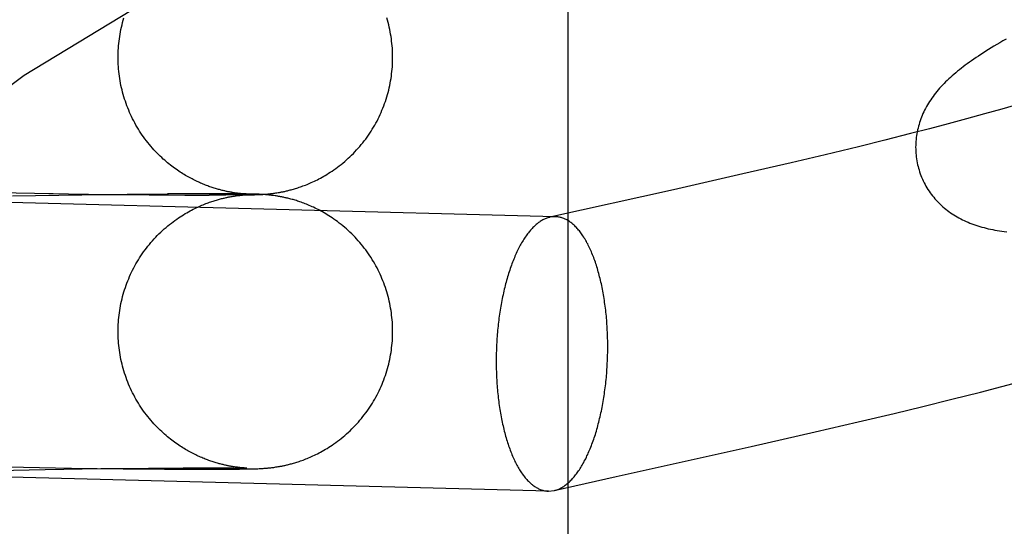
# Model space of a CAD drawing. Header units: inches. Extents: x 0 to 278, y 0 to 180.
# Tile 30 of 78: x 91.215 to 91.3549, y 91.8518 to 91.9238. Entities that reach past the tile are written whole.
import ezdxf

# ---------------------------------------------------------------- set-up
doc = ezdxf.new("R2010")
doc.units = ezdxf.units.IN
doc.header["$LTSCALE"] = 15.310625
doc.header["$MEASUREMENT"] = 0
doc.linetypes.add('HIDDEN', pattern=[0.2, 0.1, -0.1])
doc.layers.add('DEFAULT_2', color=8, linetype='HIDDEN')

msp = doc.modelspace()

# ---------------------------------------------------------------- linework, layer by layer
at = {"layer": 'DEFAULT_2', "color": 8, "linetype": 'HIDDEN'}
for p, q in [((91.29294, 91.25123), (91.29294, 91.99428)), ((91.35453, 91.91108), (91.35205, 91.91038)), ((91.34952, 91.90968), (91.34692, 91.90898)), ((91.35205, 91.91038), (91.34952, 91.90968)), ((91.34427, 91.90829), (91.34158, 91.90759)), ((91.34692, 91.90898), (91.34427, 91.90829)), ((91.33791, 91.90666), (91.33417, 91.90573)), ((91.34158, 91.90759), (91.33791, 91.90666)), ((91.33417, 91.90573), (91.32942, 91.90458)), ((91.32942, 91.90458), (91.32459, 91.90344)), ((91.32459, 91.90344), (91.31774, 91.90186)), ((91.29113, 91.89578), (91.08371, 91.90116)), ((91.31774, 91.90186), (91.30788, 91.89962)), ((91.30788, 91.89962), (91.29033, 91.8957)), ((91.21008, 91.89924), (91.21976, 91.89907)), ((91.21398, 91.89874), (91.22382, 91.8989)), ((91.21913, 91.89906), (91.22756, 91.89895)), ((91.22305, 91.8989), (91.23107, 91.89899)), ((91.22698, 91.89895), (91.23365, 91.89889)), ((91.2303, 91.89899), (91.23616, 91.89903)), ((91.23341, 91.89888), (91.23856, 91.89886)), ((91.24036, 91.89905), (91.23602, 91.89904)), ((91.23848, 91.89885), (91.24193, 91.89885)), ((91.2432, 91.89905), (91.24028, 91.89904)), ((91.2443, 91.89885), (91.24192, 91.89886)), ((91.24504, 91.89904), (91.24299, 91.89904)), ((91.24581, 91.89887), (91.24411, 91.89886)), ((91.24632, 91.89903), (91.24481, 91.89903)), ((91.2452, 91.89867), (91.24536, 91.8987)), ((91.24536, 91.8987), (91.24551, 91.89872)), ((91.24555, 91.89917), (91.24541, 91.8992)), ((91.24702, 91.89888), (91.24547, 91.89887)), ((91.24551, 91.89872), (91.24565, 91.89874)), ((91.24569, 91.89915), (91.24555, 91.89917)), ((91.24565, 91.89874), (91.24578, 91.89876)), ((91.24582, 91.89913), (91.24569, 91.89915)), ((91.24578, 91.89876), (91.24591, 91.89878)), ((91.24717, 91.89902), (91.24581, 91.89902)), ((91.24595, 91.89912), (91.24582, 91.89913)), ((91.24591, 91.89878), (91.24603, 91.89879)), ((91.24607, 91.8991), (91.24595, 91.89912)), ((91.24603, 91.89879), (91.24615, 91.89881)), ((91.24619, 91.89909), (91.24607, 91.8991)), ((91.24615, 91.89881), (91.24627, 91.89882)), ((91.2463, 91.89908), (91.24619, 91.89909)), ((91.24673, 91.89889), (91.24626, 91.89888)), ((91.24627, 91.89882), (91.24638, 91.89883)), ((91.2464, 91.89907), (91.2463, 91.89908)), ((91.24638, 91.89883), (91.24648, 91.89884)), ((91.24651, 91.89905), (91.2464, 91.89907)), ((91.24648, 91.89884), (91.24658, 91.89885)), ((91.2466, 91.89905), (91.24651, 91.89905)), ((91.24651, 91.89901), (91.24688, 91.89901)), ((91.24658, 91.89885), (91.24667, 91.89886)), ((91.24669, 91.89904), (91.2466, 91.89905)), ((91.24667, 91.89886), (91.24676, 91.89887)), ((91.24677, 91.89903), (91.24669, 91.89904)), ((91.24702, 91.8989), (91.24673, 91.89889)), ((91.24676, 91.89887), (91.24684, 91.89887)), ((91.24685, 91.89902), (91.24677, 91.89903)), ((91.24684, 91.89887), (91.24691, 91.89888)), ((91.24692, 91.89902), (91.24685, 91.89902)), ((91.24688, 91.89901), (91.24707, 91.899)), ((91.24691, 91.89888), (91.24701, 91.89889)), ((91.24701, 91.89901), (91.24692, 91.89902)), ((91.24709, 91.89901), (91.24701, 91.89901)), ((91.24701, 91.89889), (91.24709, 91.89889)), ((91.24718, 91.8989), (91.24702, 91.8989)), ((91.24702, 91.89888), (91.24763, 91.89889)), ((91.24716, 91.899), (91.24709, 91.89901)), ((91.24709, 91.899), (91.24722, 91.899)), ((91.24709, 91.89889), (91.24716, 91.8989)), ((91.24721, 91.899), (91.24716, 91.899)), ((91.24716, 91.8989), (91.24722, 91.8989)), ((91.24772, 91.89901), (91.24717, 91.89902)), ((91.24726, 91.8989), (91.24718, 91.8989)), ((91.24726, 91.899), (91.24721, 91.899)), ((91.24722, 91.899), (91.24726, 91.899)), ((91.24728, 91.899), (91.24728, 91.899)), ((91.24729, 91.899), (91.24728, 91.899)), ((91.24729, 91.8989), (91.24729, 91.8989)), ((91.24763, 91.89889), (91.24805, 91.8989)), ((91.24811, 91.899), (91.24772, 91.89901)), ((91.24805, 91.8989), (91.24838, 91.89891)), ((91.24842, 91.89899), (91.24811, 91.899)), ((91.24838, 91.89891), (91.24861, 91.89892)), ((91.24868, 91.89898), (91.24842, 91.89899)), ((91.24861, 91.89892), (91.24881, 91.89892)), ((91.24888, 91.89897), (91.24868, 91.89898)), ((91.24881, 91.89892), (91.249, 91.89893)), ((91.24904, 91.89897), (91.24888, 91.89897)), ((91.249, 91.89893), (91.24915, 91.89894)), ((91.24919, 91.89896), (91.24904, 91.89897)), ((91.24915, 91.89894), (91.24932, 91.89895)), ((91.24936, 91.89895), (91.24919, 91.89896)), ((91.24932, 91.89895), (91.24944, 91.89895)), ((91.24949, 91.89894), (91.24936, 91.89895)), ((91.24944, 91.89895), (91.24957, 91.89896)), ((91.24962, 91.89893), (91.24949, 91.89894)), ((91.24957, 91.89896), (91.24971, 91.89897)), ((91.24976, 91.89892), (91.24962, 91.89893)), ((91.24971, 91.89897), (91.24986, 91.89898)), ((91.24987, 91.89892), (91.24976, 91.89892)), ((91.24986, 91.89898), (91.24996, 91.89899)), ((91.24997, 91.89891), (91.24987, 91.89892)), ((91.24996, 91.89899), (91.25007, 91.899)), ((91.25009, 91.8989), (91.24997, 91.89891)), ((91.25007, 91.899), (91.25019, 91.89901)), ((91.25021, 91.89889), (91.25009, 91.8989)), ((91.25019, 91.89901), (91.2503, 91.89902)), ((91.25033, 91.89888), (91.25021, 91.89889)), ((91.2503, 91.89902), (91.25043, 91.89903)), ((91.25046, 91.89886), (91.25033, 91.89888)), ((91.25043, 91.89903), (91.25056, 91.89905)), ((91.25059, 91.89885), (91.25046, 91.89886)), ((91.25056, 91.89905), (91.25069, 91.89906)), ((91.25072, 91.89883), (91.25059, 91.89885)), ((91.25069, 91.89906), (91.25082, 91.89908)), ((91.25085, 91.89882), (91.25072, 91.89883)), ((91.25082, 91.89908), (91.25096, 91.8991)), ((91.25099, 91.8988), (91.25085, 91.89882)), ((91.25096, 91.8991), (91.2511, 91.89911)), ((91.25113, 91.89878), (91.25099, 91.8988)), ((91.2511, 91.89911), (91.25125, 91.89914)), ((91.25128, 91.89876), (91.25113, 91.89878)), ((91.25125, 91.89914), (91.2514, 91.89916)), ((91.25143, 91.89874), (91.25128, 91.89876)), ((91.2514, 91.89916), (91.25156, 91.89918)), ((91.25156, 91.89918), (91.25173, 91.89921)), ((91.29113, 91.89578), (91.29033, 91.8957)), ((91.35148, 91.87088), (91.35452, 91.87167)), ((91.35452, 91.87167), (91.35754, 91.87246)), ((91.34741, 91.86985), (91.35148, 91.87088)), ((91.33924, 91.86785), (91.34333, 91.86884)), ((91.34333, 91.86884), (91.34741, 91.86985)), ((91.33412, 91.86664), (91.33924, 91.86785)), ((91.328, 91.86522), (91.33412, 91.86664)), ((91.31893, 91.86316), (91.328, 91.86522)), ((91.29012, 91.8568), (91.0827, 91.86217)), ((91.29973, 91.85887), (91.31893, 91.86316)), ((91.20871, 91.85968), (91.21861, 91.85988)), ((91.2133, 91.86024), (91.22239, 91.86008)), ((91.21861, 91.85988), (91.22654, 91.86)), ((91.22239, 91.86008), (91.22973, 91.85998)), ((91.22654, 91.86), (91.23331, 91.86007)), ((91.22973, 91.85998), (91.23558, 91.85993)), ((91.23331, 91.86007), (91.23822, 91.8601)), ((91.23558, 91.85993), (91.24001, 91.85991)), ((91.23822, 91.8601), (91.2417, 91.86011)), ((91.24001, 91.85991), (91.243, 91.85992)), ((91.2417, 91.86011), (91.244, 91.8601)), ((91.243, 91.85992), (91.24499, 91.85992)), ((91.244, 91.8601), (91.24539, 91.86009)), ((91.24499, 91.85992), (91.24626, 91.85994)), ((91.24539, 91.86009), (91.24622, 91.86008)), ((91.24554, 91.86024), (91.2454, 91.86026)), ((91.24568, 91.86022), (91.24554, 91.86024)), ((91.24581, 91.8602), (91.24568, 91.86022)), ((91.24594, 91.86019), (91.24581, 91.8602)), ((91.24606, 91.86017), (91.24594, 91.86019)), ((91.24618, 91.86016), (91.24606, 91.86017)), ((91.24629, 91.86014), (91.24618, 91.86016)), ((91.24622, 91.86008), (91.24671, 91.86008)), ((91.24626, 91.85994), (91.24712, 91.85995)), ((91.2464, 91.86013), (91.24629, 91.86014)), ((91.2465, 91.86012), (91.2464, 91.86013)), ((91.24659, 91.86011), (91.2465, 91.86012)), ((91.24668, 91.8601), (91.24659, 91.86011)), ((91.24676, 91.8601), (91.24668, 91.8601)), ((91.24671, 91.86008), (91.24697, 91.86007)), ((91.24684, 91.86009), (91.24676, 91.8601)), ((91.24691, 91.86009), (91.24684, 91.86009)), ((91.24701, 91.86008), (91.24691, 91.86009)), ((91.247, 91.86007), (91.24715, 91.86007)), ((91.24709, 91.86007), (91.24701, 91.86008)), ((91.24716, 91.86007), (91.24709, 91.86007)), ((91.24712, 91.85995), (91.24771, 91.85996)), ((91.24721, 91.86007), (91.24716, 91.86007)), ((91.24726, 91.86006), (91.24721, 91.86007)), ((91.24729, 91.86006), (91.24728, 91.86006)), ((91.24771, 91.85996), (91.24811, 91.85997)), ((91.24811, 91.85997), (91.2484, 91.85998)), ((91.2484, 91.85998), (91.24863, 91.85998)), ((91.24863, 91.85998), (91.24882, 91.85999)), ((91.24882, 91.85999), (91.24901, 91.86)), ((91.24901, 91.86), (91.24917, 91.86001)), ((91.24917, 91.86001), (91.24933, 91.86001)), ((91.24933, 91.86001), (91.24946, 91.86002)), ((91.24946, 91.86002), (91.24959, 91.86003)), ((91.24959, 91.86003), (91.24973, 91.86004)), ((91.24973, 91.86004), (91.24987, 91.86005)), ((91.24987, 91.86005), (91.24998, 91.86006)), ((91.24998, 91.86006), (91.25009, 91.86007)), ((91.25009, 91.86007), (91.2502, 91.86008)), ((91.2502, 91.86008), (91.25032, 91.86009)), ((91.25032, 91.86009), (91.25044, 91.8601)), ((91.25044, 91.8601), (91.25057, 91.86012)), ((91.25057, 91.86012), (91.25071, 91.86013)), ((91.25071, 91.86013), (91.25084, 91.86015)), ((91.25084, 91.86015), (91.25098, 91.86016)), ((91.25098, 91.86016), (91.25112, 91.86018)), ((91.25112, 91.86018), (91.25127, 91.8602)), ((91.25127, 91.8602), (91.25142, 91.86023)), ((91.25142, 91.86023), (91.25158, 91.86025)), ((91.25158, 91.86025), (91.25175, 91.86028)), ((91.29094, 91.85688), (91.29973, 91.85887)), ((91.29012, 91.8568), (91.29094, 91.85688))]:
    msp.add_line(p, q, dxfattribs=at)
for points in [[(91.22899, 91.91842), (91.22899, 91.91872), (91.229, 91.91906), (91.22902, 91.9194), (91.22904, 91.91973), (91.22906, 91.92007), (91.22909, 91.9204), (91.22913, 91.92073), (91.22917, 91.92107), (91.22922, 91.9214), (91.22928, 91.92173), (91.22934, 91.92206), (91.2294, 91.92239), (91.22947, 91.92272), (91.22955, 91.92305), (91.22963, 91.92337), (91.22972, 91.9237), (91.22982, 91.92402)], [(91.26799, 91.91842), (91.26799, 91.91873), (91.26798, 91.91906), (91.26797, 91.9194), (91.26795, 91.91974), (91.26792, 91.92007), (91.26789, 91.92041), (91.26785, 91.92074), (91.26781, 91.92107), (91.26776, 91.92141), (91.26771, 91.92174), (91.26764, 91.92207), (91.26758, 91.9224), (91.26751, 91.92273), (91.26743, 91.92306), (91.26735, 91.92338), (91.26726, 91.92371), (91.26716, 91.92403)], [(91.35514, 91.92102), (91.35469, 91.92076), (91.35426, 91.9205), (91.35383, 91.92025), (91.35342, 91.92001), (91.35303, 91.91977), (91.35264, 91.91953), (91.35227, 91.9193), (91.35191, 91.91906), (91.35155, 91.91884), (91.35121, 91.91861), (91.35088, 91.91839), (91.35055, 91.91817), (91.35024, 91.91795), (91.34993, 91.91773), (91.34963, 91.91751), (91.34934, 91.9173), (91.34906, 91.91708), (91.34878, 91.91687), (91.34851, 91.91666), (91.34824, 91.91644), (91.34798, 91.91623), (91.34773, 91.91601)], [(91.24541, 91.8992), (91.24525, 91.89922), (91.24517, 91.89924), (91.24508, 91.89925), (91.24499, 91.89927), (91.2449, 91.89928), (91.24481, 91.8993), (91.24471, 91.89932), (91.2446, 91.89934), (91.2445, 91.89936), (91.24439, 91.89939), (91.24427, 91.89941), (91.24416, 91.89944), (91.24404, 91.89946), (91.24391, 91.89949), (91.24379, 91.89953), (91.24365, 91.89956), (91.24352, 91.89959), (91.24338, 91.89963), (91.24324, 91.89967), (91.2431, 91.89971), (91.24296, 91.89975), (91.24281, 91.89979), (91.24266, 91.89984), (91.24251, 91.89989), (91.24235, 91.89994), (91.2422, 91.89999), (91.24204, 91.90005), (91.24188, 91.9001), (91.24172, 91.90016), (91.24156, 91.90022), (91.24139, 91.90029), (91.24123, 91.90035), (91.24106, 91.90042), (91.24089, 91.90049), (91.24072, 91.90056), (91.24055, 91.90064), (91.24037, 91.90072), (91.2402, 91.9008), (91.24002, 91.90088), (91.23985, 91.90097), (91.23967, 91.90106), (91.23949, 91.90115), (91.2393, 91.90125), (91.23912, 91.90134), (91.23894, 91.90145), (91.23875, 91.90155), (91.23857, 91.90166), (91.23838, 91.90177), (91.23819, 91.90189), (91.238, 91.90201), (91.2378, 91.90213), (91.23761, 91.90226), (91.23742, 91.90239), (91.23722, 91.90253), (91.23702, 91.90267), (91.23682, 91.90282), (91.23663, 91.90297), (91.23642, 91.90312), (91.23622, 91.90329), (91.23602, 91.90345), (91.23582, 91.90362), (91.23561, 91.9038), (91.2354, 91.90398), (91.2352, 91.90418), (91.23498, 91.90438), (91.23477, 91.90459), (91.23454, 91.90481), (91.23432, 91.90505), (91.23409, 91.90529), (91.23387, 91.90554), (91.23365, 91.90579), (91.23343, 91.90605), (91.23322, 91.90631), (91.23302, 91.90657), (91.23281, 91.90684), (91.23262, 91.90711), (91.23242, 91.90739), (91.23224, 91.90767), (91.23205, 91.90795), (91.23187, 91.90823), (91.2317, 91.90852), (91.23153, 91.90881), (91.23137, 91.9091), (91.23121, 91.9094), (91.23106, 91.9097), (91.23091, 91.91), (91.23077, 91.9103), (91.23063, 91.91061), (91.2305, 91.91092), (91.23037, 91.91123), (91.23025, 91.91154), (91.23013, 91.91186), (91.23002, 91.91218), (91.22992, 91.91249), (91.22982, 91.91282), (91.22972, 91.91314), (91.22963, 91.91346), (91.22955, 91.91379), (91.22947, 91.91411), (91.2294, 91.91444), (91.22934, 91.91477), (91.22928, 91.9151), (91.22922, 91.91543), (91.22917, 91.91577), (91.22913, 91.9161), (91.22909, 91.91643), (91.22906, 91.91677), (91.22904, 91.9171), (91.22902, 91.91744), (91.229, 91.91777), (91.22899, 91.91811), (91.22899, 91.91842)], [(91.25173, 91.89921), (91.25182, 91.89923), (91.25191, 91.89924), (91.25201, 91.89926), (91.25211, 91.89928), (91.25221, 91.8993), (91.25232, 91.89932), (91.25243, 91.89934), (91.25254, 91.89937), (91.25266, 91.89939), (91.25278, 91.89942), (91.25291, 91.89945), (91.25304, 91.89948), (91.25317, 91.89951), (91.25331, 91.89955), (91.25345, 91.89958), (91.25359, 91.89962), (91.25374, 91.89966), (91.25389, 91.8997), (91.25405, 91.89975), (91.2542, 91.8998), (91.25437, 91.89985), (91.25453, 91.8999), (91.25471, 91.89996), (91.25488, 91.90002), (91.25506, 91.90008), (91.25525, 91.90015), (91.25544, 91.90022), (91.25563, 91.90029), (91.25583, 91.90037), (91.25603, 91.90046), (91.25624, 91.90054), (91.25644, 91.90063), (91.25665, 91.90073), (91.25687, 91.90083), (91.25708, 91.90093), (91.2573, 91.90104), (91.25752, 91.90116), (91.25775, 91.90128), (91.25797, 91.9014), (91.2582, 91.90153), (91.25843, 91.90166), (91.25866, 91.9018), (91.2589, 91.90195), (91.25914, 91.9021), (91.25939, 91.90227), (91.25964, 91.90244), (91.2599, 91.90262), (91.26015, 91.90281), (91.26041, 91.903), (91.26067, 91.90321), (91.26092, 91.90341), (91.26118, 91.90363), (91.26143, 91.90385), (91.26168, 91.90408), (91.26193, 91.90431), (91.26217, 91.90454), (91.26241, 91.90478), (91.26264, 91.90502), (91.26287, 91.90527), (91.2631, 91.90552), (91.26332, 91.90577), (91.26354, 91.90603), (91.26375, 91.90629), (91.26396, 91.90655), (91.26416, 91.90682), (91.26436, 91.90709), (91.26455, 91.90737), (91.26474, 91.90765), (91.26492, 91.90793), (91.2651, 91.90821), (91.26528, 91.9085), (91.26544, 91.90879), (91.26561, 91.90909), (91.26577, 91.90938), (91.26592, 91.90968), (91.26607, 91.90999), (91.26621, 91.91029), (91.26635, 91.9106), (91.26648, 91.91091), (91.26661, 91.91122), (91.26673, 91.91153), (91.26685, 91.91185), (91.26696, 91.91216), (91.26706, 91.91248), (91.26716, 91.91281), (91.26726, 91.91313), (91.26735, 91.91345), (91.26743, 91.91378), (91.26751, 91.91411), (91.26758, 91.91444), (91.26765, 91.91477), (91.26771, 91.9151), (91.26776, 91.91543), (91.26781, 91.91576), (91.26785, 91.9161), (91.26789, 91.91643), (91.26792, 91.91676), (91.26795, 91.9171), (91.26797, 91.91744), (91.26798, 91.91777), (91.26799, 91.91811), (91.26799, 91.91842)], [(91.34773, 91.91601), (91.34748, 91.9158), (91.34724, 91.91558), (91.347, 91.91536), (91.34677, 91.91515), (91.34655, 91.91493), (91.34633, 91.9147), (91.34611, 91.91448), (91.3459, 91.91426), (91.3457, 91.91403), (91.3455, 91.9138), (91.34531, 91.91357), (91.34512, 91.91334), (91.34494, 91.91311), (91.34477, 91.91288), (91.3446, 91.91264), (91.34443, 91.9124), (91.34428, 91.91216), (91.34412, 91.91192), (91.34398, 91.91167), (91.34384, 91.91142), (91.3437, 91.91118), (91.34357, 91.91093), (91.34345, 91.91068), (91.34333, 91.91043), (91.34322, 91.91017), (91.34312, 91.90992), (91.34303, 91.90967), (91.34293, 91.90942), (91.34285, 91.90916), (91.34277, 91.9089), (91.3427, 91.90864), (91.34263, 91.90838), (91.34257, 91.90812), (91.34251, 91.90785), (91.34246, 91.90758), (91.34242, 91.90731), (91.34238, 91.90704), (91.34235, 91.90677), (91.34233, 91.90649), (91.34231, 91.90622), (91.3423, 91.90594), (91.34229, 91.90566), (91.3423, 91.90539), (91.34231, 91.90511), (91.34232, 91.90483), (91.34235, 91.90455), (91.34238, 91.90427), (91.34242, 91.904), (91.34246, 91.90372), (91.34251, 91.90344), (91.34257, 91.90317), (91.34264, 91.9029), (91.3427, 91.90266)], [(91.35694, 91.91177), (91.35534, 91.91131), (91.35453, 91.91108)], [(91.3427, 91.90266), (91.34277, 91.90244), (91.34285, 91.90217), (91.34294, 91.9019), (91.34304, 91.90164), (91.34314, 91.90138), (91.34325, 91.90112), (91.34337, 91.90087), (91.34349, 91.90062), (91.34362, 91.90037), (91.34376, 91.90013), (91.3439, 91.89989), (91.34404, 91.89966), (91.34419, 91.89942), (91.34435, 91.8992), (91.34451, 91.89897), (91.34468, 91.89876), (91.34485, 91.89854), (91.34503, 91.89833), (91.34521, 91.89813), (91.34539, 91.89793), (91.34558, 91.89774), (91.34578, 91.89755), (91.34597, 91.89736), (91.34617, 91.89718), (91.34638, 91.89701), (91.34659, 91.89684), (91.3468, 91.89667), (91.34702, 91.89651), (91.34724, 91.89635), (91.34747, 91.8962), (91.3477, 91.89604), (91.34794, 91.8959), (91.34818, 91.89575), (91.34843, 91.89561), (91.34869, 91.89548), (91.34894, 91.89535), (91.3492, 91.89523), (91.34946, 91.89511), (91.34973, 91.89499), (91.35, 91.89488), (91.35027, 91.89477), (91.35055, 91.89467), (91.35084, 91.89457), (91.35112, 91.89448), (91.35141, 91.89439), (91.35171, 91.89431), (91.35201, 91.89423), (91.35231, 91.89415), (91.35261, 91.89408), (91.35292, 91.89401), (91.35324, 91.89395), (91.35356, 91.89389), (91.35388, 91.89383), (91.35421, 91.89378), (91.35454, 91.89373), (91.35487, 91.89368), (91.35522, 91.89364)], [(91.22899, 91.87948), (91.22899, 91.87979), (91.229, 91.88013), (91.22902, 91.88046), (91.22904, 91.8808), (91.22906, 91.88113), (91.22909, 91.88147), (91.22913, 91.8818), (91.22917, 91.88213), (91.22922, 91.88247), (91.22928, 91.8828), (91.22934, 91.88313), (91.2294, 91.88346), (91.22947, 91.88379), (91.22955, 91.88411), (91.22963, 91.88444), (91.22972, 91.88476), (91.22982, 91.88509), (91.22992, 91.88541), (91.23002, 91.88573), (91.23013, 91.88604), (91.23025, 91.88636), (91.23037, 91.88667), (91.2305, 91.88698), (91.23063, 91.88729), (91.23077, 91.8876), (91.23091, 91.8879), (91.23106, 91.8882), (91.23121, 91.8885), (91.23137, 91.8888), (91.23153, 91.88909), (91.2317, 91.88938), (91.23188, 91.88967), (91.23205, 91.88996), (91.23224, 91.89024), (91.23243, 91.89052), (91.23262, 91.89079), (91.23282, 91.89106), (91.23302, 91.89133), (91.23323, 91.8916), (91.23344, 91.89186), (91.23366, 91.89212), (91.23388, 91.89237), (91.2341, 91.89262), (91.23433, 91.89286), (91.23456, 91.89311), (91.2348, 91.89335), (91.23505, 91.89358), (91.2353, 91.89381), (91.23555, 91.89404), (91.2358, 91.89426), (91.23606, 91.89448), (91.23631, 91.89469), (91.23657, 91.89489), (91.23682, 91.89508), (91.23707, 91.89526), (91.23732, 91.89544), (91.23757, 91.89561), (91.23781, 91.89577), (91.23805, 91.89593), (91.23829, 91.89607), (91.23853, 91.89622), (91.23876, 91.89635), (91.23899, 91.89648), (91.23922, 91.89661), (91.23944, 91.89673), (91.23966, 91.89684), (91.23988, 91.89695), (91.24009, 91.89705), (91.2403, 91.89715), (91.2405, 91.89724), (91.2407, 91.89733), (91.24089, 91.89741), (91.24108, 91.89749), (91.24126, 91.89756), (91.24145, 91.89764), (91.24163, 91.8977), (91.2418, 91.89777), (91.24198, 91.89783), (91.24215, 91.89789), (91.24232, 91.89795), (91.24248, 91.898), (91.24264, 91.89805), (91.2428, 91.8981), (91.24296, 91.89815), (91.24311, 91.89819), (91.24326, 91.89824), (91.24341, 91.89828), (91.24355, 91.89831), (91.24369, 91.89835), (91.24382, 91.89838), (91.24395, 91.89841), (91.24408, 91.89844), (91.2442, 91.89847), (91.24432, 91.8985), (91.24443, 91.89852), (91.24454, 91.89854), (91.24464, 91.89857), (91.24474, 91.89859), (91.24484, 91.8986), (91.24493, 91.89862), (91.24503, 91.89864), (91.24511, 91.89865), (91.2452, 91.89867)], [(91.24722, 91.8989), (91.24726, 91.8989), (91.24727, 91.8989)], [(91.26799, 91.87948), (91.26799, 91.87979), (91.26798, 91.88013), (91.26797, 91.88047), (91.26795, 91.8808), (91.26792, 91.88114), (91.26789, 91.88147), (91.26785, 91.88181), (91.26781, 91.88214), (91.26776, 91.88247), (91.26771, 91.8828), (91.26765, 91.88313), (91.26758, 91.88346), (91.26751, 91.88379), (91.26743, 91.88412), (91.26735, 91.88445), (91.26726, 91.88477), (91.26716, 91.88509), (91.26706, 91.88541), (91.26696, 91.88573), (91.26685, 91.88605), (91.26673, 91.88637), (91.26661, 91.88668), (91.26648, 91.88699), (91.26635, 91.8873), (91.26621, 91.88761), (91.26607, 91.88791), (91.26592, 91.88821), (91.26577, 91.88851), (91.26561, 91.88881), (91.26544, 91.8891), (91.26528, 91.8894), (91.2651, 91.88968), (91.26492, 91.88997), (91.26474, 91.89025), (91.26455, 91.89053), (91.26436, 91.8908), (91.26416, 91.89108), (91.26396, 91.89134), (91.26375, 91.89161), (91.26354, 91.89187), (91.26332, 91.89213), (91.2631, 91.89238), (91.26288, 91.89263), (91.26265, 91.89288), (91.26241, 91.89312), (91.26218, 91.89336), (91.26193, 91.89359), (91.26168, 91.89382), (91.26143, 91.89405), (91.26118, 91.89427), (91.26092, 91.89449), (91.26067, 91.89469), (91.26041, 91.89489), (91.26016, 91.89509), (91.25991, 91.89527), (91.25966, 91.89545), (91.25942, 91.89561), (91.25918, 91.89577), (91.25894, 91.89592), (91.25871, 91.89607), (91.25849, 91.89621), (91.25826, 91.89634), (91.25804, 91.89646), (91.25782, 91.89658), (91.25761, 91.8967), (91.25739, 91.89681), (91.25718, 91.89692), (91.25697, 91.89702), (91.25676, 91.89712), (91.25655, 91.89721), (91.25635, 91.8973), (91.25615, 91.89739), (91.25595, 91.89747), (91.25576, 91.89755), (91.25557, 91.89763), (91.25538, 91.8977), (91.25519, 91.89777), (91.25501, 91.89784), (91.25483, 91.8979), (91.25466, 91.89796), (91.25449, 91.89801), (91.25433, 91.89807), (91.25416, 91.89812), (91.25401, 91.89816), (91.25385, 91.89821), (91.2537, 91.89825), (91.25355, 91.89829), (91.2534, 91.89833), (91.25326, 91.89837), (91.25312, 91.8984), (91.25298, 91.89843), (91.25285, 91.89846), (91.25272, 91.89849), (91.2526, 91.89852), (91.25248, 91.89855), (91.25236, 91.89857), (91.25225, 91.89859), (91.25215, 91.89861), (91.25205, 91.89863), (91.25195, 91.89865), (91.25186, 91.89867), (91.25177, 91.89868), (91.25168, 91.8987), (91.25159, 91.89871), (91.25143, 91.89874)], [(91.29033, 91.8957), (91.29027, 91.89569), (91.29015, 91.89566), (91.29003, 91.89562), (91.28991, 91.89558), (91.28979, 91.89554), (91.28967, 91.89549), (91.28955, 91.89544), (91.28943, 91.89538), (91.28931, 91.89532), (91.2892, 91.89525), (91.28908, 91.89518), (91.28896, 91.89511), (91.28885, 91.89503), (91.28873, 91.89494), (91.28861, 91.89486), (91.2885, 91.89476), (91.28838, 91.89467), (91.28827, 91.89457), (91.28815, 91.89446), (91.28804, 91.89435), (91.28793, 91.89424), (91.28782, 91.89412), (91.2877, 91.894), (91.28759, 91.89388), (91.28748, 91.89375), (91.28737, 91.89362), (91.28727, 91.89348), (91.28716, 91.89334), (91.28705, 91.89319), (91.28694, 91.89305), (91.28684, 91.89289), (91.28673, 91.89274), (91.28663, 91.89258), (91.28653, 91.89241), (91.28643, 91.89225), (91.28632, 91.89207), (91.28622, 91.8919), (91.28612, 91.89172), (91.28603, 91.89154), (91.28593, 91.89135), (91.28583, 91.89117), (91.28574, 91.89097), (91.28565, 91.89078), (91.28555, 91.89058), (91.28546, 91.89038), (91.28537, 91.89017), (91.28528, 91.88996), (91.2852, 91.88975), (91.28511, 91.88954), (91.28502, 91.88932), (91.28494, 91.8891), (91.28486, 91.88888), (91.28478, 91.88865), (91.2847, 91.88842), (91.28462, 91.88819), (91.28454, 91.88796), (91.28446, 91.88772), (91.28439, 91.88748), (91.28432, 91.88724), (91.28424, 91.88699), (91.28417, 91.88674), (91.28411, 91.88649), (91.28404, 91.88624), (91.28397, 91.88599), (91.28391, 91.88573), (91.28385, 91.88547), (91.28378, 91.88521), (91.28373, 91.88495), (91.28367, 91.88468), (91.28361, 91.88442), (91.28356, 91.88415), (91.2835, 91.88388), (91.28345, 91.88361), (91.2834, 91.88333), (91.28335, 91.88306), (91.28331, 91.88278), (91.28326, 91.8825), (91.28322, 91.88222), (91.28318, 91.88194), (91.28314, 91.88166), (91.2831, 91.88138), (91.28306, 91.88109), (91.28303, 91.8808), (91.28299, 91.88052), (91.28296, 91.88023), (91.28293, 91.87994), (91.28291, 91.87965), (91.28288, 91.87936), (91.28286, 91.87907), (91.28283, 91.87878), (91.28281, 91.87849), (91.28279, 91.87819), (91.28278, 91.8779), (91.28276, 91.87761), (91.28275, 91.87731), (91.28274, 91.87702), (91.28273, 91.87672), (91.28272, 91.87643), (91.28271, 91.87613), (91.28271, 91.87584), (91.2827, 91.87555), (91.2827, 91.87525)], [(91.29855, 91.87733), (91.29855, 91.87762), (91.29854, 91.87792), (91.29854, 91.87821), (91.29853, 91.8785), (91.29852, 91.87879), (91.29851, 91.87909), (91.2985, 91.87938), (91.29849, 91.87967), (91.29847, 91.87996), (91.29846, 91.88025), (91.29844, 91.88053), (91.29842, 91.88082), (91.2984, 91.88111), (91.29837, 91.88139), (91.29835, 91.88167), (91.29832, 91.88196), (91.29829, 91.88224), (91.29826, 91.88252), (91.29822, 91.8828), (91.29819, 91.88307), (91.29815, 91.88335), (91.29811, 91.88362), (91.29807, 91.88389), (91.29803, 91.88416), (91.29799, 91.88443), (91.29794, 91.8847), (91.2979, 91.88496), (91.29785, 91.88523), (91.2978, 91.88549), (91.29775, 91.88575), (91.29769, 91.886), (91.29764, 91.88626), (91.29758, 91.88651), (91.29753, 91.88676), (91.29747, 91.88701), (91.2974, 91.88725), (91.29734, 91.88749), (91.29728, 91.88773), (91.29721, 91.88797), (91.29715, 91.8882), (91.29708, 91.88843), (91.29701, 91.88866), (91.29693, 91.88889), (91.29686, 91.88911), (91.29679, 91.88933), (91.29671, 91.88955), (91.29663, 91.88976), (91.29656, 91.88998), (91.29648, 91.89018), (91.29639, 91.89039), (91.29631, 91.89059), (91.29623, 91.89079), (91.29614, 91.89098), (91.29606, 91.89118), (91.29597, 91.89136), (91.29588, 91.89155), (91.29579, 91.89173), (91.2957, 91.89191), (91.2956, 91.89208), (91.29551, 91.89225), (91.29542, 91.89242), (91.29532, 91.89259), (91.29522, 91.89275), (91.29513, 91.8929), (91.29503, 91.89305), (91.29493, 91.8932), (91.29483, 91.89335), (91.29472, 91.89349), (91.29462, 91.89362), (91.29452, 91.89376), (91.29441, 91.89389), (91.29431, 91.89401), (91.2942, 91.89413), (91.29409, 91.89425), (91.29399, 91.89436), (91.29388, 91.89447), (91.29377, 91.89457), (91.29366, 91.89467), (91.29355, 91.89477), (91.29343, 91.89486), (91.29332, 91.89495), (91.29321, 91.89503), (91.2931, 91.89511), (91.29298, 91.89518), (91.29287, 91.89525), (91.29275, 91.89532), (91.29264, 91.89538), (91.29252, 91.89544), (91.2924, 91.89549), (91.29229, 91.89554), (91.29217, 91.89559), (91.29205, 91.89563), (91.29194, 91.89566), (91.29182, 91.89569), (91.2917, 91.89572), (91.29158, 91.89574), (91.29146, 91.89576), (91.29134, 91.89577), (91.29122, 91.89578), (91.29113, 91.89578)], [(91.2454, 91.86026), (91.24524, 91.86029), (91.24516, 91.8603), (91.24507, 91.86032), (91.24498, 91.86034), (91.24489, 91.86035), (91.24479, 91.86037), (91.24469, 91.86039), (91.24459, 91.86041), (91.24448, 91.86043), (91.24437, 91.86046), (91.24426, 91.86048), (91.24414, 91.86051), (91.24402, 91.86053), (91.2439, 91.86056), (91.24377, 91.8606), (91.24364, 91.86063), (91.2435, 91.86066), (91.24337, 91.8607), (91.24323, 91.86074), (91.24309, 91.86078), (91.24294, 91.86082), (91.24279, 91.86087), (91.24264, 91.86091), (91.24249, 91.86096), (91.24234, 91.86101), (91.24218, 91.86106), (91.24202, 91.86112), (91.24186, 91.86117), (91.2417, 91.86123), (91.24154, 91.86129), (91.24138, 91.86136), (91.24121, 91.86142), (91.24104, 91.86149), (91.24087, 91.86156), (91.2407, 91.86164), (91.24053, 91.86171), (91.24036, 91.86179), (91.24018, 91.86187), (91.24001, 91.86195), (91.23983, 91.86204), (91.23965, 91.86213), (91.23947, 91.86222), (91.23929, 91.86232), (91.23911, 91.86242), (91.23892, 91.86252), (91.23874, 91.86263), (91.23855, 91.86273), (91.23836, 91.86285), (91.23818, 91.86296), (91.23799, 91.86308), (91.23779, 91.86321), (91.2376, 91.86334), (91.23741, 91.86347), (91.23721, 91.8636), (91.23701, 91.86375), (91.23681, 91.86389), (91.23662, 91.86404), (91.23642, 91.8642), (91.23621, 91.86436), (91.23601, 91.86452), (91.23581, 91.8647), (91.2356, 91.86487), (91.2354, 91.86506), (91.23519, 91.86525), (91.23498, 91.86545), (91.23476, 91.86566), (91.23454, 91.86588), (91.23432, 91.86612), (91.23409, 91.86636), (91.23387, 91.86661), (91.23365, 91.86686), (91.23343, 91.86712), (91.23322, 91.86738), (91.23301, 91.86764), (91.23281, 91.86791), (91.23261, 91.86818), (91.23242, 91.86846), (91.23223, 91.86873), (91.23205, 91.86902), (91.23187, 91.8693), (91.2317, 91.86959), (91.23153, 91.86988), (91.23137, 91.87017), (91.23121, 91.87047), (91.23105, 91.87077), (91.23091, 91.87107), (91.23076, 91.87137), (91.23063, 91.87168), (91.23049, 91.87199), (91.23037, 91.8723), (91.23025, 91.87261), (91.23013, 91.87293), (91.23002, 91.87324), (91.22991, 91.87356), (91.22982, 91.87388), (91.22972, 91.87421), (91.22963, 91.87453), (91.22955, 91.87486), (91.22947, 91.87518), (91.2294, 91.87551), (91.22934, 91.87584), (91.22928, 91.87617), (91.22922, 91.8765), (91.22917, 91.87683), (91.22913, 91.87717), (91.22909, 91.8775), (91.22906, 91.87783), (91.22904, 91.87817), (91.22902, 91.8785), (91.229, 91.87884), (91.22899, 91.87917), (91.22899, 91.87948)], [(91.25175, 91.86028), (91.25184, 91.8603), (91.25193, 91.86031), (91.25203, 91.86033), (91.25213, 91.86035), (91.25223, 91.86037), (91.25234, 91.86039), (91.25245, 91.86041), (91.25257, 91.86044), (91.25269, 91.86046), (91.25281, 91.86049), (91.25294, 91.86052), (91.25307, 91.86055), (91.2532, 91.86059), (91.25334, 91.86062), (91.25348, 91.86066), (91.25363, 91.8607), (91.25377, 91.86074), (91.25392, 91.86078), (91.25408, 91.86082), (91.25424, 91.86087), (91.2544, 91.86092), (91.25456, 91.86098), (91.25473, 91.86103), (91.25491, 91.86109), (91.25509, 91.86116), (91.25527, 91.86122), (91.25546, 91.8613), (91.25566, 91.86137), (91.25585, 91.86145), (91.25605, 91.86153), (91.25626, 91.86162), (91.25646, 91.86171), (91.25667, 91.86181), (91.25689, 91.86191), (91.2571, 91.86201), (91.25732, 91.86212), (91.25754, 91.86223), (91.25776, 91.86235), (91.25799, 91.86247), (91.25822, 91.8626), (91.25845, 91.86274), (91.25868, 91.86288), (91.25892, 91.86303), (91.25916, 91.86318), (91.25941, 91.86335), (91.25966, 91.86352), (91.25992, 91.8637), (91.26018, 91.86389), (91.26044, 91.86409), (91.26069, 91.86429), (91.26095, 91.8645), (91.26121, 91.86472), (91.26146, 91.86494), (91.26171, 91.86516), (91.26195, 91.86539), (91.2622, 91.86563), (91.26243, 91.86587), (91.26267, 91.86611), (91.26289, 91.86635), (91.26312, 91.8666), (91.26334, 91.86686), (91.26355, 91.86711), (91.26376, 91.86738), (91.26397, 91.86764), (91.26417, 91.86791), (91.26437, 91.86818), (91.26456, 91.86845), (91.26475, 91.86873), (91.26493, 91.86901), (91.26511, 91.8693), (91.26529, 91.86959), (91.26545, 91.86988), (91.26562, 91.87017), (91.26578, 91.87047), (91.26593, 91.87077), (91.26608, 91.87107), (91.26622, 91.87137), (91.26636, 91.87168), (91.26649, 91.87199), (91.26662, 91.8723), (91.26674, 91.87261), (91.26685, 91.87293), (91.26696, 91.87324), (91.26707, 91.87356), (91.26717, 91.87388), (91.26726, 91.87421), (91.26735, 91.87453), (91.26743, 91.87485), (91.26751, 91.87518), (91.26758, 91.87551), (91.26765, 91.87584), (91.26771, 91.87617), (91.26776, 91.8765), (91.26781, 91.87683), (91.26785, 91.87717), (91.26789, 91.8775), (91.26792, 91.87783), (91.26795, 91.87817), (91.26797, 91.8785), (91.26798, 91.87884), (91.26799, 91.87918), (91.26799, 91.87948)], [(91.29094, 91.85688), (91.29098, 91.85689), (91.2911, 91.85692), (91.29122, 91.85696), (91.29134, 91.857), (91.29146, 91.85704), (91.29158, 91.85709), (91.2917, 91.85714), (91.29182, 91.8572), (91.29194, 91.85726), (91.29205, 91.85733), (91.29217, 91.8574), (91.29229, 91.85748), (91.2924, 91.85755), (91.29252, 91.85764), (91.29264, 91.85773), (91.29275, 91.85782), (91.29287, 91.85791), (91.29298, 91.85801), (91.2931, 91.85812), (91.29321, 91.85823), (91.29332, 91.85834), (91.29343, 91.85846), (91.29355, 91.85858), (91.29366, 91.8587), (91.29377, 91.85883), (91.29388, 91.85896), (91.29399, 91.8591), (91.29409, 91.85924), (91.2942, 91.85939), (91.29431, 91.85954), (91.29441, 91.85969), (91.29452, 91.85984), (91.29462, 91.86), (91.29472, 91.86017), (91.29483, 91.86034), (91.29493, 91.86051), (91.29503, 91.86068), (91.29513, 91.86086), (91.29522, 91.86104), (91.29532, 91.86123), (91.29542, 91.86141), (91.29551, 91.86161), (91.2956, 91.8618), (91.2957, 91.862), (91.29579, 91.8622), (91.29588, 91.86241), (91.29597, 91.86262), (91.29606, 91.86283), (91.29614, 91.86304), (91.29623, 91.86326), (91.29631, 91.86348), (91.29639, 91.8637), (91.29648, 91.86393), (91.29656, 91.86416), (91.29663, 91.86439), (91.29671, 91.86463), (91.29679, 91.86486), (91.29686, 91.8651), (91.29693, 91.86534), (91.29701, 91.86559), (91.29708, 91.86584), (91.29715, 91.86609), (91.29721, 91.86634), (91.29728, 91.86659), (91.29734, 91.86685), (91.2974, 91.86711), (91.29747, 91.86737), (91.29753, 91.86763), (91.29758, 91.8679), (91.29764, 91.86816), (91.29769, 91.86843), (91.29775, 91.8687), (91.2978, 91.86897), (91.29785, 91.86925), (91.2979, 91.86952), (91.29794, 91.8698), (91.29799, 91.87008), (91.29803, 91.87036), (91.29807, 91.87064), (91.29811, 91.87092), (91.29815, 91.87121), (91.29819, 91.87149), (91.29822, 91.87178), (91.29826, 91.87206), (91.29829, 91.87235), (91.29832, 91.87264), (91.29835, 91.87293), (91.29837, 91.87322), (91.2984, 91.87351), (91.29842, 91.8738), (91.29844, 91.8741), (91.29846, 91.87439), (91.29847, 91.87468), (91.29849, 91.87497), (91.2985, 91.87527), (91.29851, 91.87556), (91.29852, 91.87586), (91.29853, 91.87615), (91.29854, 91.87645), (91.29854, 91.87674), (91.29855, 91.87703), (91.29855, 91.87733)], [(91.2827, 91.87525), (91.2827, 91.87496), (91.28271, 91.87466), (91.28271, 91.87437), (91.28272, 91.87408), (91.28273, 91.87379), (91.28274, 91.8735), (91.28275, 91.8732), (91.28276, 91.87291), (91.28278, 91.87262), (91.28279, 91.87234), (91.28281, 91.87205), (91.28283, 91.87176), (91.28286, 91.87147), (91.28288, 91.87119), (91.28291, 91.87091), (91.28293, 91.87062), (91.28296, 91.87034), (91.28299, 91.87006), (91.28303, 91.86978), (91.28306, 91.86951), (91.2831, 91.86923), (91.28314, 91.86896), (91.28318, 91.86869), (91.28322, 91.86842), (91.28326, 91.86815), (91.28331, 91.86788), (91.28335, 91.86762), (91.2834, 91.86735), (91.28345, 91.86709), (91.2835, 91.86683), (91.28356, 91.86658), (91.28361, 91.86632), (91.28367, 91.86607), (91.28373, 91.86582), (91.28378, 91.86558), (91.28385, 91.86533), (91.28391, 91.86509), (91.28397, 91.86485), (91.28404, 91.86461), (91.28411, 91.86438), (91.28417, 91.86415), (91.28424, 91.86392), (91.28432, 91.86369), (91.28439, 91.86347), (91.28446, 91.86325), (91.28454, 91.86303), (91.28462, 91.86282), (91.2847, 91.8626), (91.28478, 91.8624), (91.28486, 91.86219), (91.28494, 91.86199), (91.28502, 91.86179), (91.28511, 91.8616), (91.2852, 91.8614), (91.28528, 91.86122), (91.28537, 91.86103), (91.28546, 91.86085), (91.28555, 91.86067), (91.28565, 91.8605), (91.28574, 91.86033), (91.28583, 91.86016), (91.28593, 91.86), (91.28603, 91.85984), (91.28612, 91.85968), (91.28622, 91.85953), (91.28632, 91.85938), (91.28643, 91.85923), (91.28653, 91.85909), (91.28663, 91.85896), (91.28673, 91.85882), (91.28684, 91.8587), (91.28694, 91.85857), (91.28705, 91.85845), (91.28716, 91.85833), (91.28727, 91.85822), (91.28737, 91.85811), (91.28748, 91.85801), (91.28759, 91.85791), (91.2877, 91.85781), (91.28782, 91.85772), (91.28793, 91.85763), (91.28804, 91.85755), (91.28815, 91.85747), (91.28827, 91.8574), (91.28838, 91.85733), (91.2885, 91.85726), (91.28861, 91.8572), (91.28873, 91.85714), (91.28885, 91.85709), (91.28896, 91.85704), (91.28908, 91.857), (91.2892, 91.85696), (91.28931, 91.85692), (91.28943, 91.85689), (91.28955, 91.85686), (91.28967, 91.85684), (91.28979, 91.85682), (91.28991, 91.85681), (91.29003, 91.8568), (91.29012, 91.8568)], [(91.24717, 91.86007), (91.24725, 91.86006), (91.24726, 91.86006)]]:
    msp.add_lwpolyline(points, dxfattribs=at)
msp.add_arc((91.35544, 91.70856), 0.25, 90, 270, dxfattribs=at)

doc.saveas('drawing.dxf')
